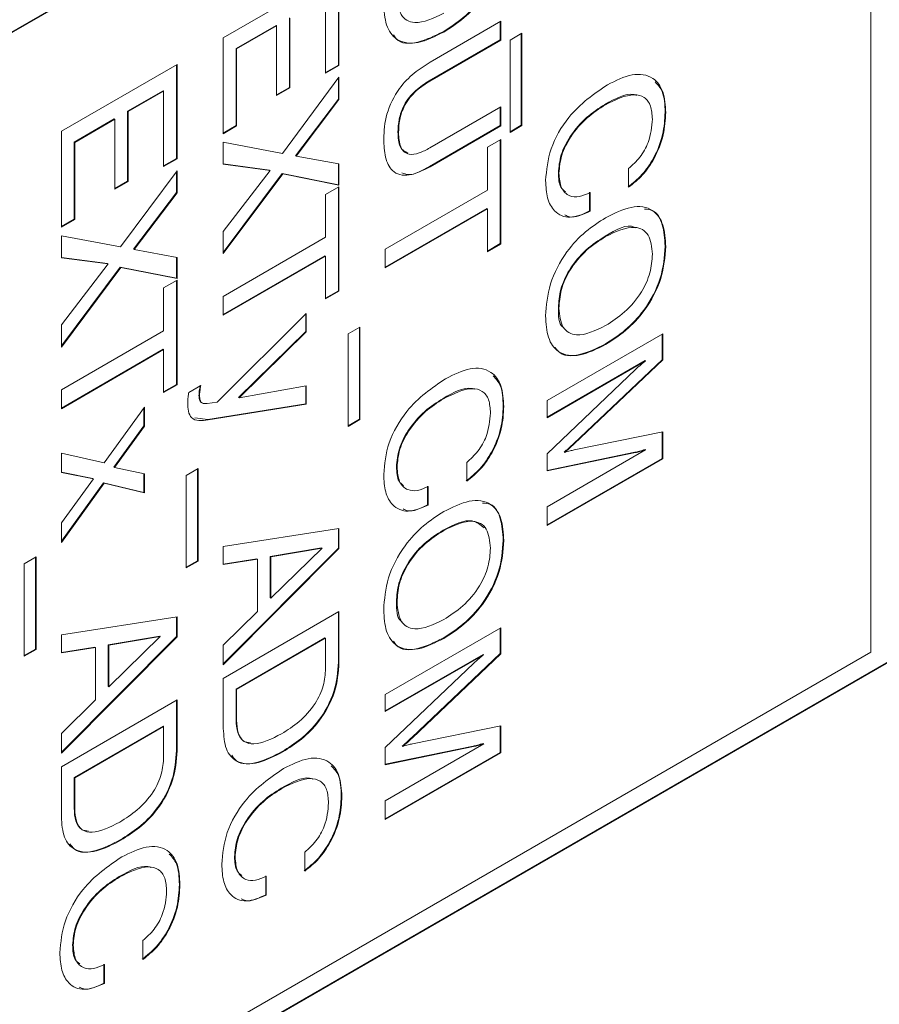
# Model space of a CAD drawing. Header units: millimetres. Extents: x 22 to 278, y 61 to 167.
# Tile 56 of 148: x 210.64 to 215.89, y 84.33 to 90.35. Entities that reach past the tile are written whole.
import ezdxf

# ---------------------------------------------------------------- set-up
doc = ezdxf.new("R2010")
doc.units = ezdxf.units.MM
doc.layers.get('0').update_dxf_attribs({"lineweight": 15})

msp = doc.modelspace()

# ---------------------------------------------------------------- linework, layer by layer
for p, q in [((215.8394, 93.3046), (193.6716, 80.5074)), ((215.843, 93.3025), (193.6752, 80.5053)), ((215.843, 86.4844), (215.843, 93.3025)), ((211.8832, 90.2388), (212.5903, 90.647)), ((212.5867, 90.6449), (212.5867, 90.0719)), ((212.5903, 90.647), (212.5903, 90.0699)), ((212.5087, 90.0228), (212.5087, 90.4847)), ((212.2876, 90.3612), (212.2876, 89.9346)), ((212.2911, 90.3591), (212.2911, 89.9325)), ((213.1475, 90.0893), (213.5802, 90.3391)), ((213.5767, 90.3371), (213.5767, 90.226)), ((213.5802, 90.3391), (213.5802, 90.224)), ((212.206, 90.3141), (211.9612, 90.1728)), ((212.2095, 90.312), (211.9647, 90.1707)), ((212.206, 90.3141), (212.2095, 90.312)), ((212.2095, 89.8854), (212.2095, 90.312)), ((213.2277, 90.2758), (213.2312, 90.2737)), ((213.6364, 90.225), (213.7089, 90.2669)), ((213.7054, 90.2648), (213.7054, 89.7036)), ((213.7089, 90.2669), (213.7089, 89.7016)), ((211.8832, 89.6525), (211.8832, 90.2388)), ((213.5767, 90.226), (213.143, 89.9756)), ((213.5802, 90.224), (213.1465, 89.9736)), ((213.5767, 90.226), (213.5802, 90.224)), ((213.6364, 89.6597), (213.6364, 90.225)), ((211.9612, 90.1728), (211.9612, 89.7017)), ((211.9612, 90.1728), (211.9647, 90.1707)), ((211.9647, 90.1707), (211.9647, 89.6996)), ((210.8932, 89.6673), (211.6003, 90.0755)), ((211.5968, 90.0734), (211.5968, 89.5005)), ((211.6003, 90.0755), (211.6003, 89.4984)), ((212.5867, 90.0719), (212.5087, 90.0269)), ((212.5903, 90.0699), (212.5087, 90.0228)), ((212.5867, 90.0719), (212.5903, 90.0699)), ((212.2451, 89.532), (212.5903, 89.9979)), ((212.5867, 89.9932), (212.5867, 89.8636)), ((212.5903, 89.9979), (212.5903, 89.8615)), ((213.143, 89.9756), (213.1465, 89.9736)), ((211.5152, 89.9153), (211.2976, 89.7897)), ((211.5187, 89.9132), (211.3012, 89.7876)), ((211.5152, 89.9153), (211.5187, 89.9132)), ((211.5187, 89.4513), (211.5187, 89.9132)), ((212.2876, 89.9346), (212.2095, 89.8895)), ((212.2911, 89.9325), (212.2095, 89.8854)), ((212.2876, 89.9346), (212.2911, 89.9325)), ((212.5867, 89.8636), (212.3251, 89.5172)), ((212.5903, 89.8615), (212.3286, 89.5152)), ((212.5867, 89.8636), (212.5903, 89.8615)), ((211.2976, 89.7897), (211.2976, 89.3631)), ((211.2976, 89.7897), (211.3012, 89.7876)), ((211.3012, 89.7876), (211.3012, 89.361)), ((213.1465, 89.5653), (213.5802, 89.8157)), ((213.5767, 89.8136), (213.5767, 89.7026)), ((213.5802, 89.8157), (213.5802, 89.7005)), ((214.2166, 89.8312), (214.2202, 89.8292)), ((214.5848, 89.7835), (214.5883, 89.7815)), ((211.216, 89.7426), (210.9713, 89.6013)), ((211.2196, 89.7405), (210.9748, 89.5992)), ((211.216, 89.7426), (211.2196, 89.7405)), ((211.2196, 89.3139), (211.2196, 89.7405)), ((210.8932, 89.0811), (210.8932, 89.6673)), ((211.9612, 89.7017), (211.8832, 89.6566)), ((211.9647, 89.6996), (211.8832, 89.6525)), ((211.9612, 89.7017), (211.9647, 89.6996)), ((213.5767, 89.7026), (213.1439, 89.4528)), ((213.5802, 89.7005), (213.1475, 89.4507)), ((213.5767, 89.7026), (213.5802, 89.7005)), ((213.7054, 89.7036), (213.6364, 89.6638)), ((213.7089, 89.7016), (213.6364, 89.6597)), ((213.7054, 89.7036), (213.7089, 89.7016)), ((212.9512, 89.6613), (212.9547, 89.6592)), ((213.4986, 89.5697), (213.5802, 89.6168)), ((213.5767, 89.6147), (213.5767, 88.9803)), ((213.5802, 89.6168), (213.5802, 88.9782)), ((210.9713, 89.6013), (210.9713, 89.1302)), ((210.9713, 89.6013), (210.9748, 89.5992)), ((210.9748, 89.5992), (210.9748, 89.1282)), ((211.8832, 89.6002), (212.2451, 89.532)), ((211.8832, 89.4662), (211.8832, 89.6002)), ((213.4986, 89.308), (213.4986, 89.5697)), ((211.5968, 89.5005), (211.5187, 89.4554)), ((211.6003, 89.4984), (211.5187, 89.4513)), ((211.5968, 89.5005), (211.6003, 89.4984)), ((212.3251, 89.5172), (212.3286, 89.5152)), ((212.3286, 89.5152), (212.5903, 89.4681)), ((211.2551, 88.9605), (211.6003, 89.4264)), ((211.5968, 89.4217), (211.5968, 89.2921)), ((211.6003, 89.4264), (211.6003, 89.29)), ((212.1658, 89.4303), (211.8832, 89.4678)), ((212.1693, 89.4283), (211.8832, 89.4662)), ((211.8832, 89.0549), (212.1693, 89.4283)), ((212.1658, 89.4303), (212.1693, 89.4283)), ((212.5867, 89.4688), (212.5867, 89.3405)), ((212.5903, 89.4681), (212.5903, 89.3384)), ((213.1439, 89.4528), (213.1475, 89.4507)), ((214.3617, 89.3246), (214.3617, 89.4398)), ((211.2976, 89.3631), (211.2196, 89.318)), ((211.3012, 89.361), (211.2196, 89.3139)), ((211.2976, 89.3631), (211.3012, 89.361)), ((212.2435, 89.4089), (211.8832, 88.9265)), ((212.2471, 89.4069), (211.8832, 88.9197)), ((212.5867, 89.3405), (212.2435, 89.4089)), ((212.2435, 89.4089), (212.2471, 89.4069)), ((212.5903, 89.3384), (212.2471, 89.4069)), ((213.932, 89.4129), (213.9356, 89.4109)), ((212.5087, 89.2808), (212.5903, 89.3279)), ((212.5867, 89.3405), (212.5903, 89.3384)), ((212.5867, 89.3259), (212.5867, 88.6914)), ((212.5903, 89.3279), (212.5903, 88.6894)), ((212.8731, 88.9469), (213.4986, 89.308)), ((211.5968, 89.2921), (211.3352, 88.9457)), ((211.6003, 89.29), (211.3387, 88.9437)), ((211.5968, 89.2921), (211.6003, 89.29)), ((212.5087, 89.0191), (212.5087, 89.2808)), ((214.1224, 89.2953), (214.1224, 89.1801)), ((214.126, 89.2933), (214.126, 89.1781)), ((213.4951, 89.1949), (212.8731, 88.8358)), ((213.4986, 89.1928), (212.8731, 88.8317)), ((213.4951, 89.1949), (213.4986, 89.1928)), ((213.4986, 88.9311), (213.4986, 89.1928)), ((210.9713, 89.1302), (210.8932, 89.0851)), ((210.9748, 89.1282), (210.8932, 89.0811)), ((210.9713, 89.1302), (210.9748, 89.1282)), ((214.1224, 89.1801), (214.126, 89.1781)), ((210.8932, 89.0287), (211.2551, 88.9605)), ((210.8932, 88.8947), (210.8932, 89.0287)), ((211.8832, 88.9197), (211.8832, 89.0549)), ((211.8832, 88.658), (212.5087, 89.0191)), ((214.2176, 89.0257), (214.2211, 89.0237)), ((211.3352, 88.9457), (211.3387, 88.9437)), ((211.3387, 88.9437), (211.6003, 88.8966)), ((212.8731, 88.8317), (212.8731, 88.9469)), ((213.5767, 88.9803), (213.4986, 88.9352)), ((213.5802, 88.9782), (213.4986, 88.9311)), ((213.5767, 88.9803), (213.5802, 88.9782)), ((214.5848, 88.9647), (214.5883, 88.9626)), ((211.1758, 88.8588), (210.8932, 88.8963)), ((211.1793, 88.8568), (210.8932, 88.8947)), ((211.5968, 88.8973), (211.5968, 88.769)), ((211.6003, 88.8966), (211.6003, 88.7669)), ((212.5051, 88.906), (211.8832, 88.547)), ((212.5087, 88.904), (211.8832, 88.5429)), ((212.5051, 88.906), (212.5087, 88.904)), ((212.5087, 88.6423), (212.5087, 88.904)), ((210.8932, 88.4834), (211.1793, 88.8568)), ((211.2536, 88.8375), (210.8932, 88.355)), ((211.2571, 88.8354), (210.8932, 88.3483)), ((211.1758, 88.8588), (211.1793, 88.8568)), ((211.5968, 88.769), (211.2536, 88.8375)), ((211.2536, 88.8375), (211.2571, 88.8354)), ((211.6003, 88.7669), (211.2571, 88.8354)), ((211.5968, 88.769), (211.6003, 88.7669)), ((211.5187, 88.7094), (211.6003, 88.7565)), ((211.5187, 88.4477), (211.5187, 88.7094)), ((211.5968, 88.7544), (211.5968, 88.1199)), ((211.6003, 88.7565), (211.6003, 88.1179)), ((211.8832, 88.5429), (211.8832, 88.658)), ((212.5867, 88.6914), (212.5087, 88.6464)), ((212.5903, 88.6894), (212.5087, 88.6423)), ((212.5867, 88.6914), (212.5903, 88.6894)), ((213.932, 88.5879), (213.9356, 88.5858)), ((211.8455, 88.0123), (212.3908, 88.5533)), ((212.3873, 88.5498), (212.3873, 88.4433)), ((212.3908, 88.5533), (212.3908, 88.4413)), ((210.8932, 88.3483), (210.8932, 88.4834)), ((212.6465, 88.4287), (212.719, 88.4706)), ((212.7155, 88.4685), (212.7155, 87.9073)), ((212.719, 88.4706), (212.719, 87.9053)), ((210.8932, 88.0865), (211.5187, 88.4477)), ((212.3873, 88.4433), (211.9768, 88.041)), ((212.3908, 88.4413), (211.9803, 88.0389)), ((212.3873, 88.4433), (212.3908, 88.4413)), ((212.6465, 87.8634), (212.6465, 88.4287)), ((213.8631, 88.0214), (214.5702, 88.4296)), ((214.5666, 88.4275), (214.5666, 88.2713)), ((214.5702, 88.4296), (214.5702, 88.2693)), ((214.2176, 88.3662), (214.2211, 88.3642)), ((211.5152, 88.3345), (210.8932, 87.9755)), ((211.5187, 88.3325), (210.8932, 87.9714)), ((211.5152, 88.3345), (211.5187, 88.3325)), ((211.5187, 88.0708), (211.5187, 88.3325)), ((214.4619, 88.2665), (213.8631, 87.9208)), ((214.4655, 88.2645), (213.8631, 87.9167)), ((214.5666, 88.2713), (214.0257, 87.7593)), ((214.5702, 88.2693), (214.0292, 87.7573)), ((214.4619, 88.2665), (214.4655, 88.2645)), ((214.5666, 88.2713), (214.5702, 88.2693)), ((213.8631, 87.6968), (214.4036, 88.2107)), ((211.5968, 88.1199), (211.5187, 88.0749)), ((211.6003, 88.1179), (211.5187, 88.0708)), ((211.5968, 88.1199), (211.6003, 88.1179)), ((211.6727, 88.0713), (211.7465, 88.1139)), ((211.9803, 88.0389), (212.3908, 88.1105)), ((212.3873, 88.1099), (212.3873, 88.0005)), ((212.3908, 88.1105), (212.3908, 87.9985)), ((210.8932, 87.9714), (210.8932, 88.0865)), ((211.7346, 88.0526), (211.7381, 88.0505)), ((211.9768, 88.041), (211.9803, 88.0389)), ((211.1544, 87.6418), (211.4009, 87.9818)), ((211.3973, 87.9769), (211.3973, 87.8664)), ((211.4009, 87.9818), (211.4009, 87.8644)), ((211.7843, 88.0031), (211.8455, 88.0123)), ((212.3873, 88.0005), (211.7878, 87.9057)), ((212.3908, 87.9985), (211.7914, 87.9037)), ((212.3873, 88.0005), (212.3908, 87.9985)), ((213.2267, 88.0349), (213.2302, 88.0329)), ((213.5948, 87.9872), (213.5983, 87.9852)), ((213.8631, 87.9167), (213.8631, 88.0214)), ((211.3973, 87.8664), (211.2149, 87.6145)), ((211.4009, 87.8644), (211.2184, 87.6125)), ((211.3973, 87.8664), (211.4009, 87.8644)), ((211.7878, 87.9057), (211.7096, 87.9161)), ((211.7878, 87.9057), (211.7914, 87.9037)), ((212.7155, 87.9073), (212.6465, 87.8675)), ((212.719, 87.9053), (212.6465, 87.8634)), ((212.7155, 87.9073), (212.719, 87.9053)), ((214.0292, 87.7196), (214.5702, 87.8299)), ((214.5666, 87.8292), (214.5666, 87.6674)), ((214.5702, 87.8299), (214.5702, 87.6654)), ((214.0257, 87.7593), (214.0292, 87.7573)), ((210.8932, 87.6992), (211.1544, 87.6418)), ((210.8932, 87.5816), (210.8932, 87.6992)), ((213.8631, 87.3723), (214.4655, 87.7201)), ((214.4, 87.705), (213.8631, 87.5949)), ((214.4036, 87.703), (213.8631, 87.5922)), ((213.8631, 87.5922), (213.8631, 87.6968)), ((213.9676, 87.7065), (213.9711, 87.7044)), ((214.4, 87.705), (214.4036, 87.703)), ((214.4619, 87.7221), (214.4655, 87.7201)), ((212.9421, 87.6166), (212.9456, 87.6146)), ((213.3717, 87.5283), (213.3717, 87.6435)), ((214.5666, 87.6674), (213.8631, 87.2612)), ((214.5702, 87.6654), (213.8631, 87.2572)), ((214.5666, 87.6674), (214.5702, 87.6654)), ((211.0859, 87.5451), (210.8932, 87.583)), ((211.0894, 87.5431), (210.8932, 87.5816)), ((211.2149, 87.6145), (211.2184, 87.6125)), ((211.2184, 87.6125), (211.4009, 87.5742)), ((211.3973, 87.5749), (211.3973, 87.4604)), ((211.4009, 87.5742), (211.4009, 87.4584)), ((211.6565, 87.5641), (211.729, 87.606)), ((211.6565, 86.9988), (211.6565, 87.5641)), ((211.7255, 87.6039), (211.7255, 87.0427)), ((211.729, 87.606), (211.729, 87.0407)), ((210.8932, 87.2746), (211.0894, 87.5431)), ((211.1519, 87.5193), (210.8932, 87.1618)), ((211.1554, 87.5172), (210.8932, 87.1549)), ((211.0859, 87.5451), (211.0894, 87.5431)), ((211.3973, 87.4604), (211.1519, 87.5193)), ((211.1519, 87.5193), (211.1554, 87.5172)), ((211.4009, 87.4584), (211.1554, 87.5172)), ((213.1325, 87.499), (213.1325, 87.3839)), ((213.136, 87.497), (213.136, 87.3818)), ((211.3973, 87.4604), (211.4009, 87.4584)), ((213.1325, 87.3839), (213.136, 87.3818)), ((193.5691, 73.5076), (217.5365, 87.3437)), ((193.5691, 73.5035), (217.54, 87.3416)), ((213.8631, 87.2572), (213.8631, 87.3723)), ((210.8932, 87.1549), (210.8932, 87.2746)), ((211.8832, 87.1296), (212.5903, 87.2398)), ((212.5867, 87.2393), (212.5867, 87.12)), ((212.5903, 87.2398), (212.5903, 87.118)), ((213.2277, 87.2294), (213.2312, 87.2274)), ((213.5948, 87.1684), (213.5983, 87.1663)), ((211.8832, 87.0189), (211.8832, 87.1296)), ((212.5867, 87.12), (211.8832, 86.4129)), ((212.5903, 87.118), (211.8832, 86.4073)), ((212.4846, 87.1222), (212.1697, 87.0677)), ((212.1733, 86.8128), (212.4881, 87.1202)), ((212.4881, 87.1202), (212.1733, 87.0657)), ((212.4846, 87.1222), (212.4881, 87.1202)), ((212.5867, 87.12), (212.5903, 87.118)), ((210.6666, 87.024), (210.7391, 87.0659)), ((210.6666, 86.4587), (210.6666, 87.024)), ((210.7356, 87.0638), (210.7356, 86.5026)), ((210.7391, 87.0659), (210.7391, 86.5006)), ((211.7255, 87.0427), (211.6565, 87.0029)), ((211.729, 87.0407), (211.6565, 86.9988)), ((211.7255, 87.0427), (211.729, 87.0407)), ((212.0881, 87.0548), (211.8832, 87.0215)), ((212.0917, 87.0527), (211.8832, 87.0189)), ((212.0881, 87.0548), (212.0917, 87.0527)), ((212.0917, 86.7331), (212.0917, 87.0527)), ((212.1697, 87.0677), (212.1697, 86.8148)), ((212.1697, 87.0677), (212.1733, 87.0657)), ((212.1733, 87.0657), (212.1733, 86.8128)), ((212.1697, 86.8148), (212.1733, 86.8128)), ((212.9421, 86.7916), (212.9456, 86.7895)), ((211.8832, 86.5269), (212.0917, 86.7331)), ((211.8832, 86.3236), (212.5903, 86.7318)), ((212.5867, 86.7297), (212.5867, 86.4227)), ((212.5903, 86.7318), (212.5903, 86.4207)), ((210.8932, 86.5896), (211.6003, 86.6997)), ((211.5968, 86.6992), (211.5968, 86.5799)), ((211.6003, 86.6997), (211.6003, 86.5779)), ((212.8731, 86.2251), (213.5802, 86.6333)), ((213.5767, 86.6312), (213.5767, 86.475)), ((213.5802, 86.6333), (213.5802, 86.473)), ((210.8932, 86.4788), (210.8932, 86.5896)), ((211.5968, 86.5799), (210.8932, 85.8728)), ((211.6003, 86.5779), (210.8932, 85.8672)), ((211.4947, 86.5821), (211.1798, 86.5276)), ((211.4982, 86.5801), (211.1833, 86.5256)), ((211.1833, 86.2727), (211.4982, 86.5801)), ((211.4947, 86.5821), (211.4982, 86.5801)), ((211.5968, 86.5799), (211.6003, 86.5779)), ((212.5051, 86.5716), (211.9612, 86.2576)), ((212.5087, 86.5695), (211.9647, 86.2555)), ((212.5051, 86.5716), (212.5087, 86.5695)), ((212.5087, 86.3829), (212.5087, 86.5695)), ((213.2277, 86.5699), (213.2312, 86.5679)), ((193.6752, 73.6872), (215.843, 86.4844)), ((210.7356, 86.5026), (210.6666, 86.4628)), ((210.7391, 86.5006), (210.6666, 86.4587)), ((210.7356, 86.5026), (210.7391, 86.5006)), ((211.0982, 86.5147), (210.8932, 86.4814)), ((211.1017, 86.5127), (210.8932, 86.4788)), ((211.0982, 86.5147), (211.1017, 86.5127)), ((211.1017, 86.193), (211.1017, 86.5127)), ((211.1798, 86.5276), (211.1798, 86.2747)), ((211.1798, 86.5276), (211.1833, 86.5256)), ((211.1833, 86.5256), (211.1833, 86.2727)), ((211.8832, 86.4073), (211.8832, 86.5269)), ((213.5767, 86.475), (213.0357, 85.963)), ((213.5802, 86.473), (213.0393, 85.961)), ((213.5767, 86.475), (213.5802, 86.473)), ((212.5867, 86.4227), (212.5903, 86.4207)), ((213.472, 86.4702), (212.8731, 86.1245)), ((213.4755, 86.4682), (212.8731, 86.1204)), ((212.8731, 85.9005), (213.4136, 86.4144)), ((213.472, 86.4702), (213.4755, 86.4682)), ((211.8832, 86.0169), (211.8832, 86.3236)), ((211.1798, 86.2747), (211.1833, 86.2727)), ((211.9612, 86.2576), (211.9612, 86.0709)), ((211.9612, 86.2576), (211.9647, 86.2555)), ((211.9647, 86.2555), (211.9647, 86.0689)), ((210.8932, 85.9868), (211.1017, 86.193)), ((210.8932, 85.7835), (211.6003, 86.1917)), ((211.5968, 86.1896), (211.5968, 85.8826)), ((211.6003, 86.1917), (211.6003, 85.8806)), ((212.8731, 86.1204), (212.8731, 86.2251)), ((211.9612, 86.0709), (211.9647, 86.0689)), ((211.5152, 86.0315), (210.9713, 85.7175)), ((211.5187, 86.0294), (210.9748, 85.7154)), ((211.5152, 86.0315), (211.5187, 86.0294)), ((211.5187, 85.8428), (211.5187, 86.0294)), ((213.0393, 85.9233), (213.5802, 86.0336)), ((213.5767, 86.0329), (213.5767, 85.8711)), ((213.5802, 86.0336), (213.5802, 85.8691)), ((210.8932, 85.8672), (210.8932, 85.9868)), ((213.0357, 85.963), (213.0393, 85.961)), ((211.5968, 85.8826), (211.6003, 85.8806)), ((212.2435, 85.8762), (212.2471, 85.8741)), ((212.8731, 85.576), (213.4755, 85.9238)), ((213.4101, 85.9088), (212.8731, 85.7986)), ((213.4136, 85.9067), (212.8731, 85.7959)), ((212.8731, 85.7959), (212.8731, 85.9005)), ((213.5767, 85.8711), (212.8731, 85.465)), ((212.9776, 85.9102), (212.9812, 85.9081)), ((213.4101, 85.9088), (213.4136, 85.9067)), ((213.472, 85.9258), (213.4755, 85.9238)), ((213.5767, 85.8711), (213.5802, 85.8691)), ((213.5802, 85.8691), (212.8731, 85.4609)), ((210.8932, 85.4768), (210.8932, 85.7835)), ((210.9713, 85.7175), (210.9713, 85.5308)), ((210.9713, 85.7175), (210.9748, 85.7154)), ((210.9748, 85.7154), (210.9748, 85.5288)), ((212.2367, 85.6524), (212.2403, 85.6504)), ((212.6049, 85.6047), (212.6084, 85.6026)), ((212.8731, 85.4609), (212.8731, 85.576)), ((210.9713, 85.5308), (210.9748, 85.5288)), ((211.2536, 85.3361), (211.2571, 85.334)), ((211.9521, 85.2341), (211.9557, 85.2321)), ((212.3818, 85.1458), (212.3818, 85.261)), ((211.2468, 85.1123), (211.2503, 85.1103)), ((212.1425, 85.1165), (212.1425, 85.0013)), ((212.1461, 85.1144), (212.1461, 84.9993)), ((211.6149, 85.0646), (211.6184, 85.0626)), ((212.1425, 85.0013), (212.1461, 84.9993)), ((210.9622, 84.694), (210.9657, 84.692)), ((211.3918, 84.6057), (211.3918, 84.7209)), ((211.1526, 84.5764), (211.1526, 84.4612)), ((211.1561, 84.5744), (211.1561, 84.4592)), ((211.1526, 84.4612), (211.1561, 84.4592))]:
    msp.add_line(p, q)
for points, knots in [([(213.5948, 90.8742), (213.5902, 90.8102), (213.5809, 90.6825), (213.4786, 90.4885), (213.3518, 90.3547), (213.2691, 90.3021), (213.2277, 90.2758)], [0, 0, 0, 0, 0.279949, 0.558467, 0.77891, 1, 1, 1, 1]), ([(213.5983, 90.8722), (213.5937, 90.8082), (213.5845, 90.6805), (213.4821, 90.4864), (213.3553, 90.3527), (213.2726, 90.3001), (213.2312, 90.2737)], [0, 0, 0, 0, 0.279949, 0.558467, 0.77891, 1, 1, 1, 1]), ([(213.2312, 90.2737), (213.1784, 90.2471), (213.0731, 90.194), (212.9429, 90.2113), (212.8726, 90.3097), (212.8669, 90.402), (212.864, 90.4483)], [0, 0, 0, 0, 0.280679, 0.559635, 0.779405, 1, 1, 1, 1]), ([(212.9456, 90.4954), (212.9499, 90.4523), (212.9586, 90.3663), (213.0675, 90.31), (213.1691, 90.3589), (213.2312, 90.3889)], [0, 0, 0, 0, 0.280273, 0.559939, 1, 1, 1, 1]), ([(213.2277, 90.2758), (213.1758, 90.2503), (213.0724, 90.1995), (212.9585, 90.2003), (212.9286, 90.2479), (212.9233, 90.2564)], [0, 0, 0, 0, 0.45283, 0.90288, 1, 1, 1, 1]), ([(212.864, 89.62), (212.8666, 89.6698), (212.8717, 89.769), (212.9477, 89.9252), (213.0498, 90.0277), (213.1149, 90.0688), (213.1475, 90.0893)], [0, 0, 0, 0, 0.280565, 0.558332, 0.778736, 1, 1, 1, 1]), ([(213.143, 89.9756), (213.1149, 89.958), (213.0592, 89.923), (212.9864, 89.8358), (212.9546, 89.7393), (212.9523, 89.6873), (212.9512, 89.6613)], [0, 0, 0, 0, 0.281156, 0.559289, 0.779022, 1, 1, 1, 1]), ([(213.1465, 89.9736), (213.1185, 89.956), (213.0628, 89.921), (212.9899, 89.8337), (212.9581, 89.7372), (212.9558, 89.6853), (212.9547, 89.6592)], [0, 0, 0, 0, 0.281156, 0.559289, 0.779022, 1, 1, 1, 1]), ([(214.232, 89.9512), (214.2831, 89.9766), (214.3851, 90.0274), (214.5096, 90.0078), (214.5795, 89.9153), (214.5854, 89.8261), (214.5883, 89.7815)], [0, 0, 0, 0, 0.280548, 0.559656, 0.779524, 1, 1, 1, 1]), ([(214.5232, 89.9685), (214.5398, 89.9509), (214.5798, 89.9085), (214.5829, 89.8296), (214.5848, 89.7835)], [0, 0, 0, 0, 0.415816, 1, 1, 1, 1]), ([(213.854, 89.3659), (213.8596, 89.4299), (213.8707, 89.5577), (214.013, 89.8026), (214.1489, 89.8948), (214.232, 89.9512)], [0, 0, 0, 0, 0.28051, 0.560191, 1, 1, 1, 1]), ([(214.4112, 89.8869), (214.4046, 89.889), (214.3509, 89.906), (214.2794, 89.8662), (214.2166, 89.8312)], [0, 0, 0, 0, 0.1214, 1, 1, 1, 1]), ([(214.5067, 89.7416), (214.5048, 89.77), (214.5011, 89.8267), (214.4596, 89.88), (214.3678, 89.9027), (214.281, 89.8595), (214.2202, 89.8292)], [0, 0, 0, 0, 0.187156, 0.373835, 0.560842, 1, 1, 1, 1]), ([(214.2166, 89.8312), (214.1788, 89.807), (214.1033, 89.7585), (214.0069, 89.6482), (213.9414, 89.5217), (213.9352, 89.4492), (213.932, 89.4129)], [0, 0, 0, 0, 0.280956, 0.560702, 0.780276, 1, 1, 1, 1]), ([(214.2202, 89.8292), (214.1823, 89.8049), (214.1069, 89.7565), (214.0104, 89.6462), (213.945, 89.5197), (213.9387, 89.4472), (213.9356, 89.4109)], [0, 0, 0, 0, 0.280956, 0.560702, 0.780276, 1, 1, 1, 1]), ([(214.5848, 89.7835), (214.5822, 89.7387), (214.5772, 89.6493), (214.5237, 89.5107), (214.4452, 89.3964), (214.3872, 89.3499), (214.3581, 89.3267)], [0, 0, 0, 0, 0.2804356, 0.5598523, 0.7797494, 1, 1, 1, 1]), ([(214.5883, 89.7815), (214.5858, 89.7367), (214.5807, 89.6472), (214.5273, 89.5087), (214.4488, 89.3944), (214.3907, 89.3479), (214.3617, 89.3246)], [0, 0, 0, 0, 0.2804356, 0.5598523, 0.7797494, 1, 1, 1, 1]), ([(214.3617, 89.4398), (214.3853, 89.4611), (214.4326, 89.5035), (214.4962, 89.6172), (214.5027, 89.6944), (214.5067, 89.7416)], [0, 0, 0, 0, 0.280963, 0.561077, 1, 1, 1, 1]), ([(213.1475, 89.4507), (213.104, 89.4286), (213.0175, 89.3846), (212.9137, 89.4104), (212.8691, 89.5054), (212.8657, 89.5817), (212.864, 89.62)], [0, 0, 0, 0, 0.28063, 0.558736, 0.77891, 1, 1, 1, 1]), ([(212.9512, 89.6613), (212.9523, 89.6285), (212.9545, 89.5657), (212.9938, 89.5433), (213.0125, 89.5326)], [0, 0, 0, 0, 0.52185, 1, 1, 1, 1]), ([(212.9547, 89.6592), (212.9564, 89.6276), (212.9597, 89.5646), (213.0115, 89.519), (213.0806, 89.5307), (213.1245, 89.5538), (213.1465, 89.5653)], [0, 0, 0, 0, 0.280597, 0.558183, 0.778693, 1, 1, 1, 1]), ([(213.1439, 89.4528), (213.0987, 89.4267), (213.035, 89.3898), (212.9877, 89.4083), (212.9739, 89.4136)], [0, 0, 0, 0, 0.709021, 1, 1, 1, 1]), ([(214.126, 89.1781), (214.0838, 89.1608), (213.9996, 89.1261), (213.9077, 89.1675), (213.8601, 89.2545), (213.856, 89.3287), (213.854, 89.3659)], [0, 0, 0, 0, 0.279832, 0.558925, 0.779229, 1, 1, 1, 1]), ([(213.932, 89.4129), (213.9335, 89.3796), (213.9357, 89.3277), (213.9653, 89.3054), (213.9759, 89.2974)], [0, 0, 0, 0, 0.641369, 1, 1, 1, 1]), ([(213.9356, 89.4109), (213.9382, 89.3792), (213.9433, 89.3158), (213.9939, 89.2689), (214.0587, 89.2631), (214.1035, 89.2832), (214.126, 89.2933)], [0, 0, 0, 0, 0.279977, 0.559263, 0.779384, 1, 1, 1, 1]), ([(214.2211, 89.1388), (214.274, 89.1655), (214.3795, 89.2186), (214.5099, 89.2007), (214.5798, 89.1016), (214.5855, 89.009), (214.5883, 88.9626)], [0, 0, 0, 0, 0.280656, 0.559563, 0.779404, 1, 1, 1, 1]), ([(214.4578, 89.191), (214.4744, 89.1901), (214.5276, 89.1872), (214.575, 89.1007), (214.5815, 89.0101), (214.5848, 88.9647)], [0, 0, 0, 0, 0.185687, 0.592146, 1, 1, 1, 1]), ([(213.854, 88.5387), (213.8586, 88.6028), (213.8679, 88.7307), (213.97, 88.9252), (214.0969, 89.0595), (214.1797, 89.1124), (214.2211, 89.1388)], [0, 0, 0, 0, 0.279975, 0.558537, 0.77894, 1, 1, 1, 1]), ([(214.1224, 89.1801), (214.0784, 89.1586), (214.0212, 89.1305), (213.9812, 89.1511), (213.9721, 89.1559)], [0, 0, 0, 0, 0.770313, 1, 1, 1, 1]), ([(214.4054, 89.0762), (214.4023, 89.0782), (214.3568, 89.1071), (214.2847, 89.0649), (214.2176, 89.0257)], [0, 0, 0, 0, 0.070145, 1, 1, 1, 1]), ([(214.5067, 88.9155), (214.5025, 88.9588), (214.494, 89.0451), (214.3855, 89.1028), (214.2835, 89.0537), (214.2211, 89.0237)], [0, 0, 0, 0, 0.280387, 0.559941, 1, 1, 1, 1]), ([(214.2176, 89.0257), (214.1784, 89.0006), (214.1001, 88.9504), (213.9997, 88.8329), (213.9394, 88.6993), (213.9345, 88.6251), (213.932, 88.5879)], [0, 0, 0, 0, 0.280915, 0.560221, 0.779754, 1, 1, 1, 1]), ([(214.2211, 89.0237), (214.1819, 88.9985), (214.1036, 88.9484), (214.0032, 88.8309), (213.943, 88.6973), (213.938, 88.623), (213.9356, 88.5858)], [0, 0, 0, 0, 0.280915, 0.560221, 0.779754, 1, 1, 1, 1]), ([(214.5848, 88.9647), (214.5801, 88.9007), (214.5709, 88.773), (214.4685, 88.5789), (214.3417, 88.4452), (214.259, 88.3926), (214.2176, 88.3662)], [0, 0, 0, 0, 0.279949, 0.558467, 0.77891, 1, 1, 1, 1]), ([(214.5883, 88.9626), (214.5837, 88.8986), (214.5744, 88.771), (214.4721, 88.5769), (214.3453, 88.4432), (214.2626, 88.3905), (214.2211, 88.3642)], [0, 0, 0, 0, 0.279949, 0.558467, 0.77891, 1, 1, 1, 1]), ([(214.2211, 88.4793), (214.2603, 88.5044), (214.3384, 88.5543), (214.4389, 88.671), (214.4992, 88.8043), (214.5042, 88.8784), (214.5067, 88.9155)], [0, 0, 0, 0, 0.28094, 0.560286, 0.779784, 1, 1, 1, 1]), ([(213.932, 88.5879), (213.9323, 88.5391), (213.9325, 88.4854), (213.9635, 88.4691), (213.9663, 88.4676)], [0, 0, 0, 0, 0.908722, 1, 1, 1, 1]), ([(213.9356, 88.5858), (213.9399, 88.5428), (213.9485, 88.4568), (214.0574, 88.4005), (214.159, 88.4494), (214.2211, 88.4793)], [0, 0, 0, 0, 0.280273, 0.559939, 1, 1, 1, 1]), ([(214.2211, 88.3642), (214.1683, 88.3375), (214.0631, 88.2844), (213.9328, 88.3017), (213.8626, 88.4002), (213.8568, 88.4925), (213.854, 88.5387)], [0, 0, 0, 0, 0.2806789, 0.5596353, 0.7794046, 1, 1, 1, 1]), ([(214.2176, 88.3662), (214.1657, 88.3408), (214.0623, 88.29), (213.9485, 88.2908), (213.9186, 88.3384), (213.9133, 88.3468)], [0, 0, 0, 0, 0.45283, 0.90288, 1, 1, 1, 1]), ([(213.2421, 88.1549), (213.2932, 88.1804), (213.3951, 88.2311), (213.5196, 88.2115), (213.5895, 88.1191), (213.5954, 88.0298), (213.5983, 87.9852)], [0, 0, 0, 0, 0.280548, 0.559656, 0.779524, 1, 1, 1, 1]), ([(214.4036, 88.2107), (214.415, 88.2214), (214.4354, 88.2404), (214.4563, 88.2571), (214.4655, 88.2645)], [0, 0, 0, 0, 0.559949, 1, 1, 1, 1]), ([(213.5332, 88.1722), (213.5499, 88.1546), (213.5898, 88.1122), (213.593, 88.0333), (213.5948, 87.9872)], [0, 0, 0, 0, 0.415816, 1, 1, 1, 1]), ([(211.7429, 88.116), (211.7403, 88.1037), (211.7356, 88.0818), (211.7349, 88.0615), (211.7346, 88.0526)], [0, 0, 0, 0, 0.55992, 1, 1, 1, 1]), ([(211.7465, 88.1139), (211.7438, 88.1017), (211.7391, 88.0798), (211.7384, 88.0595), (211.7381, 88.0505)], [0, 0, 0, 0, 0.55992, 1, 1, 1, 1]), ([(212.864, 87.5696), (212.8696, 87.6336), (212.8808, 87.7614), (213.023, 88.0063), (213.159, 88.0985), (213.2421, 88.1549)], [0, 0, 0, 0, 0.28051, 0.560191, 1, 1, 1, 1]), ([(213.4212, 88.0906), (213.4147, 88.0927), (213.3609, 88.1097), (213.2895, 88.0699), (213.2267, 88.0349)], [0, 0, 0, 0, 0.1214, 1, 1, 1, 1]), ([(211.6656, 88.0077), (211.666, 88.0192), (211.6668, 88.0398), (211.6709, 88.0617), (211.6727, 88.0713)], [0, 0, 0, 0, 0.559816, 1, 1, 1, 1]), ([(211.7346, 88.0526), (211.7351, 88.0438), (211.7361, 88.0262), (211.7441, 88.0088), (211.7538, 88.0084), (211.7565, 88.0084)], [0, 0, 0, 0, 0.423032, 0.844182, 1, 1, 1, 1]), ([(211.7381, 88.0505), (211.7385, 88.0415), (211.7393, 88.0236), (211.7533, 88.0011), (211.7726, 88.0023), (211.7843, 88.0031)], [0, 0, 0, 0, 0.2812835, 0.5613162, 1, 1, 1, 1]), ([(213.5168, 87.9453), (213.5149, 87.9737), (213.5112, 88.0304), (213.4696, 88.0837), (213.3779, 88.1064), (213.2911, 88.0632), (213.2302, 88.0329)], [0, 0, 0, 0, 0.187156, 0.373835, 0.560842, 1, 1, 1, 1]), ([(211.7914, 87.9037), (211.7519, 87.8986), (211.6968, 87.8916), (211.6673, 87.9539), (211.6662, 87.9897), (211.6656, 88.0077)], [0, 0, 0, 0, 0.558543, 0.778654, 1, 1, 1, 1]), ([(213.2267, 88.0349), (213.1888, 88.0107), (213.1134, 87.9622), (213.0169, 87.8519), (212.9515, 87.7254), (212.9452, 87.6529), (212.9421, 87.6166)], [0, 0, 0, 0, 0.2809561, 0.5607017, 0.7802764, 1, 1, 1, 1]), ([(213.2302, 88.0329), (213.1924, 88.0086), (213.1169, 87.9602), (213.0205, 87.8499), (212.955, 87.7234), (212.9488, 87.6509), (212.9456, 87.6146)], [0, 0, 0, 0, 0.2809561, 0.5607017, 0.7802764, 1, 1, 1, 1]), ([(213.5948, 87.9872), (213.5923, 87.9424), (213.5872, 87.853), (213.5338, 87.7144), (213.4553, 87.6001), (213.3972, 87.5536), (213.3682, 87.5304)], [0, 0, 0, 0, 0.280436, 0.559852, 0.779749, 1, 1, 1, 1]), ([(213.5983, 87.9852), (213.5958, 87.9404), (213.5907, 87.8509), (213.5373, 87.7124), (213.4588, 87.5981), (213.4008, 87.5516), (213.3717, 87.5283)], [0, 0, 0, 0, 0.280436, 0.559852, 0.779749, 1, 1, 1, 1]), ([(213.3717, 87.6435), (213.3954, 87.6648), (213.4427, 87.7072), (213.5063, 87.8209), (213.5128, 87.8981), (213.5168, 87.9453)], [0, 0, 0, 0, 0.280963, 0.561077, 1, 1, 1, 1]), ([(214.0257, 87.7593), (214.015, 87.749), (213.9958, 87.7305), (213.9762, 87.7138), (213.9676, 87.7065)], [0, 0, 0, 0, 0.56006, 1, 1, 1, 1]), ([(214.0292, 87.7573), (214.0185, 87.7469), (213.9994, 87.7285), (213.9798, 87.7118), (213.9711, 87.7044)], [0, 0, 0, 0, 0.56006, 1, 1, 1, 1]), ([(213.9711, 87.7044), (213.9821, 87.708), (214.0017, 87.7142), (214.0208, 87.718), (214.0292, 87.7196)], [0, 0, 0, 0, 0.560006, 1, 1, 1, 1]), ([(214.4619, 87.7221), (214.4503, 87.7185), (214.4295, 87.712), (214.4091, 87.7072), (214.4, 87.705)], [0, 0, 0, 0, 0.559973, 1, 1, 1, 1]), ([(214.4655, 87.7201), (214.4538, 87.7165), (214.433, 87.71), (214.4126, 87.7051), (214.4036, 87.703)], [0, 0, 0, 0, 0.559973, 1, 1, 1, 1]), ([(212.9421, 87.6166), (212.9435, 87.5833), (212.9458, 87.5314), (212.9754, 87.5091), (212.986, 87.5011)], [0, 0, 0, 0, 0.641369, 1, 1, 1, 1]), ([(213.136, 87.3818), (213.0938, 87.3645), (213.0096, 87.3298), (212.9178, 87.3712), (212.8702, 87.4582), (212.8661, 87.5324), (212.864, 87.5696)], [0, 0, 0, 0, 0.279832, 0.558925, 0.779229, 1, 1, 1, 1]), ([(212.9456, 87.6146), (212.9482, 87.5829), (212.9534, 87.5195), (213.004, 87.4726), (213.0687, 87.4668), (213.1136, 87.4869), (213.136, 87.497)], [0, 0, 0, 0, 0.279977, 0.559263, 0.779384, 1, 1, 1, 1]), ([(213.1325, 87.3839), (213.0884, 87.3623), (213.0313, 87.3342), (212.9913, 87.3548), (212.9821, 87.3596)], [0, 0, 0, 0, 0.770313, 1, 1, 1, 1]), ([(213.2312, 87.3425), (213.2841, 87.3692), (213.3896, 87.4223), (213.5199, 87.4044), (213.5899, 87.3053), (213.5955, 87.2127), (213.5983, 87.1663)], [0, 0, 0, 0, 0.2806564, 0.559563, 0.7794045, 1, 1, 1, 1]), ([(213.4678, 87.3947), (213.4845, 87.3938), (213.5376, 87.3909), (213.5851, 87.3044), (213.5916, 87.2138), (213.5948, 87.1684)], [0, 0, 0, 0, 0.185687, 0.592146, 1, 1, 1, 1]), ([(212.864, 86.7424), (212.8687, 86.8065), (212.878, 86.9344), (212.98, 87.1289), (213.1069, 87.2632), (213.1897, 87.3161), (213.2312, 87.3425)], [0, 0, 0, 0, 0.279975, 0.558537, 0.77894, 1, 1, 1, 1]), ([(213.4781, 87.2429), (213.4557, 87.2616), (213.3935, 87.3135), (213.2923, 87.2622), (213.2277, 87.2294)], [0, 0, 0, 0, 0.360267, 1, 1, 1, 1]), ([(213.5168, 87.1192), (213.5125, 87.1625), (213.504, 87.2488), (213.3955, 87.3065), (213.2936, 87.2574), (213.2312, 87.2274)], [0, 0, 0, 0, 0.280387, 0.559941, 1, 1, 1, 1]), ([(213.2277, 87.2294), (213.1884, 87.2043), (213.1101, 87.1541), (213.0097, 87.0366), (212.9495, 86.903), (212.9446, 86.8288), (212.9421, 86.7916)], [0, 0, 0, 0, 0.280915, 0.560221, 0.779754, 1, 1, 1, 1]), ([(213.2312, 87.2274), (213.1919, 87.2022), (213.1137, 87.1521), (213.0132, 87.0346), (212.953, 86.901), (212.9481, 86.8267), (212.9456, 86.7895)], [0, 0, 0, 0, 0.280915, 0.560221, 0.779754, 1, 1, 1, 1]), ([(213.5948, 87.1684), (213.5902, 87.1044), (213.5809, 86.9767), (213.4786, 86.7826), (213.3518, 86.6489), (213.2691, 86.5963), (213.2277, 86.5699)], [0, 0, 0, 0, 0.279949, 0.558467, 0.77891, 1, 1, 1, 1]), ([(213.5983, 87.1663), (213.5937, 87.1023), (213.5845, 86.9747), (213.4821, 86.7806), (213.3553, 86.6469), (213.2726, 86.5942), (213.2312, 86.5679)], [0, 0, 0, 0, 0.279949, 0.558467, 0.77891, 1, 1, 1, 1]), ([(213.2312, 86.683), (213.2703, 86.7081), (213.3484, 86.758), (213.4489, 86.8747), (213.5093, 87.008), (213.5143, 87.0821), (213.5168, 87.1192)], [0, 0, 0, 0, 0.28094, 0.560286, 0.779784, 1, 1, 1, 1]), ([(212.9421, 86.7916), (212.9423, 86.7428), (212.9425, 86.6891), (212.9736, 86.6728), (212.9764, 86.6713)], [0, 0, 0, 0, 0.9087224, 1, 1, 1, 1]), ([(212.9456, 86.7895), (212.9499, 86.7465), (212.9586, 86.6605), (213.0675, 86.6042), (213.1691, 86.6531), (213.2312, 86.683)], [0, 0, 0, 0, 0.280273, 0.559939, 1, 1, 1, 1]), ([(213.2312, 86.5679), (213.1784, 86.5412), (213.0731, 86.4881), (212.9429, 86.5054), (212.8726, 86.6039), (212.8669, 86.6962), (212.864, 86.7424)], [0, 0, 0, 0, 0.280679, 0.559635, 0.779405, 1, 1, 1, 1]), ([(213.2277, 86.5699), (213.1758, 86.5445), (213.0724, 86.4937), (212.9585, 86.4945), (212.9286, 86.5421), (212.9233, 86.5505)], [0, 0, 0, 0, 0.45283, 0.90288, 1, 1, 1, 1]), ([(212.5867, 86.4227), (212.5828, 86.3636), (212.5748, 86.2458), (212.4771, 86.0664), (212.3581, 85.9483), (212.2817, 85.9002), (212.2435, 85.8762)], [0, 0, 0, 0, 0.280047, 0.558115, 0.77872, 1, 1, 1, 1]), ([(212.5903, 86.4207), (212.5863, 86.3616), (212.5784, 86.2438), (212.4807, 86.0643), (212.3616, 85.9463), (212.2853, 85.8982), (212.2471, 85.8741)], [0, 0, 0, 0, 0.280047, 0.558115, 0.77872, 1, 1, 1, 1]), ([(213.4136, 86.4144), (213.425, 86.4251), (213.4454, 86.4441), (213.4663, 86.4608), (213.4755, 86.4682)], [0, 0, 0, 0, 0.559949, 1, 1, 1, 1]), ([(212.2398, 85.9851), (212.276, 86.0079), (212.3482, 86.0533), (212.4436, 86.1563), (212.5019, 86.2799), (212.5064, 86.3485), (212.5087, 86.3829)], [0, 0, 0, 0, 0.281177, 0.56059, 0.779794, 1, 1, 1, 1]), ([(211.9612, 86.0709), (211.9629, 86.0437), (211.9664, 85.9893), (211.9991, 85.9367), (212.0349, 85.9318), (212.0498, 85.9298)], [0, 0, 0, 0, 0.369812, 0.738262, 1, 1, 1, 1]), ([(211.9647, 86.0689), (211.9664, 86.0414), (211.9696, 85.9865), (212.0073, 85.9319), (212.0972, 85.9119), (212.181, 85.9549), (212.2398, 85.9851)], [0, 0, 0, 0, 0.187232, 0.373773, 0.560603, 1, 1, 1, 1]), ([(212.2471, 85.8741), (212.1967, 85.8482), (212.0962, 85.7964), (211.9675, 85.7997), (211.8922, 85.8846), (211.8862, 85.9727), (211.8832, 86.0169)], [0, 0, 0, 0, 0.280936, 0.560148, 0.779663, 1, 1, 1, 1]), ([(213.0357, 85.963), (213.025, 85.9527), (213.0059, 85.9342), (212.9863, 85.9175), (212.9776, 85.9102)], [0, 0, 0, 0, 0.56006, 1, 1, 1, 1]), ([(213.0393, 85.961), (213.0286, 85.9506), (213.0094, 85.9322), (212.9898, 85.9155), (212.9812, 85.9081)], [0, 0, 0, 0, 0.56006, 1, 1, 1, 1]), ([(211.5968, 85.8826), (211.5928, 85.8235), (211.5849, 85.7057), (211.4872, 85.5263), (211.3681, 85.4082), (211.2918, 85.3602), (211.2536, 85.3361)], [0, 0, 0, 0, 0.280047, 0.558115, 0.77872, 1, 1, 1, 1]), ([(211.6003, 85.8806), (211.5963, 85.8215), (211.5884, 85.7037), (211.4907, 85.5243), (211.3717, 85.4062), (211.2953, 85.3581), (211.2571, 85.334)], [0, 0, 0, 0, 0.280047, 0.558115, 0.77872, 1, 1, 1, 1]), ([(212.2435, 85.8762), (212.1938, 85.8511), (212.0948, 85.8012), (211.9779, 85.7932), (211.9437, 85.841), (211.9348, 85.8534)], [0, 0, 0, 0, 0.42735, 0.852078, 1, 1, 1, 1]), ([(212.9812, 85.9081), (212.9922, 85.9117), (213.0118, 85.9179), (213.0309, 85.9217), (213.0393, 85.9233)], [0, 0, 0, 0, 0.560006, 1, 1, 1, 1]), ([(213.472, 85.9258), (213.4604, 85.9222), (213.4396, 85.9157), (213.4191, 85.9109), (213.4101, 85.9088)], [0, 0, 0, 0, 0.559973, 1, 1, 1, 1]), ([(213.4755, 85.9238), (213.4639, 85.9202), (213.4431, 85.9137), (213.4226, 85.9088), (213.4136, 85.9067)], [0, 0, 0, 0, 0.559973, 1, 1, 1, 1]), ([(211.2499, 85.445), (211.2861, 85.4678), (211.3582, 85.5132), (211.4536, 85.6162), (211.512, 85.7398), (211.5165, 85.8084), (211.5187, 85.8428)], [0, 0, 0, 0, 0.281177, 0.56059, 0.779794, 1, 1, 1, 1]), ([(212.2521, 85.7724), (212.3032, 85.7978), (212.4052, 85.8486), (212.5297, 85.829), (212.5996, 85.7365), (212.6055, 85.6473), (212.6084, 85.6026)], [0, 0, 0, 0, 0.280548, 0.559656, 0.779524, 1, 1, 1, 1]), ([(211.8741, 85.1871), (211.8797, 85.2511), (211.8908, 85.3789), (212.0331, 85.6238), (212.169, 85.716), (212.2521, 85.7724)], [0, 0, 0, 0, 0.28051, 0.560191, 1, 1, 1, 1]), ([(212.5433, 85.7897), (212.5599, 85.7721), (212.5999, 85.7297), (212.603, 85.6508), (212.6049, 85.6047)], [0, 0, 0, 0, 0.415816, 1, 1, 1, 1]), ([(212.4313, 85.7081), (212.4247, 85.7102), (212.371, 85.7272), (212.2995, 85.6874), (212.2367, 85.6524)], [0, 0, 0, 0, 0.1214, 1, 1, 1, 1]), ([(212.5268, 85.5627), (212.5249, 85.5912), (212.5212, 85.6479), (212.4797, 85.7012), (212.3879, 85.7239), (212.3011, 85.6807), (212.2403, 85.6504)], [0, 0, 0, 0, 0.187156, 0.373835, 0.560842, 1, 1, 1, 1]), ([(212.2367, 85.6524), (212.1989, 85.6281), (212.1234, 85.5797), (212.027, 85.4694), (211.9615, 85.3429), (211.9553, 85.2704), (211.9521, 85.2341)], [0, 0, 0, 0, 0.280956, 0.560702, 0.780276, 1, 1, 1, 1]), ([(212.2403, 85.6504), (212.2024, 85.6261), (212.127, 85.5777), (212.0305, 85.4674), (211.9651, 85.3409), (211.9588, 85.2683), (211.9557, 85.2321)], [0, 0, 0, 0, 0.280956, 0.560702, 0.780276, 1, 1, 1, 1]), ([(212.6049, 85.6047), (212.6023, 85.5599), (212.5973, 85.4704), (212.5438, 85.3319), (212.4653, 85.2176), (212.4073, 85.1711), (212.3782, 85.1479)], [0, 0, 0, 0, 0.280436, 0.559852, 0.779749, 1, 1, 1, 1]), ([(212.6084, 85.6026), (212.6059, 85.5578), (212.6008, 85.4684), (212.5474, 85.3298), (212.4689, 85.2155), (212.4108, 85.1691), (212.3818, 85.1458)], [0, 0, 0, 0, 0.280436, 0.559852, 0.779749, 1, 1, 1, 1]), ([(210.9713, 85.5308), (210.973, 85.5036), (210.9764, 85.4492), (211.0092, 85.3966), (211.045, 85.3917), (211.0599, 85.3897)], [0, 0, 0, 0, 0.369812, 0.738262, 1, 1, 1, 1]), ([(210.9748, 85.5288), (210.9764, 85.5013), (210.9797, 85.4464), (211.0174, 85.3918), (211.1073, 85.3718), (211.1911, 85.4148), (211.2499, 85.445)], [0, 0, 0, 0, 0.187232, 0.373773, 0.560603, 1, 1, 1, 1]), ([(212.3818, 85.261), (212.4054, 85.2822), (212.4527, 85.3247), (212.5163, 85.4383), (212.5228, 85.5156), (212.5268, 85.5627)], [0, 0, 0, 0, 0.280963, 0.561077, 1, 1, 1, 1]), ([(211.2571, 85.334), (211.2067, 85.3081), (211.1062, 85.2563), (210.9775, 85.2597), (210.9023, 85.3445), (210.8962, 85.4327), (210.8932, 85.4768)], [0, 0, 0, 0, 0.280936, 0.560148, 0.779663, 1, 1, 1, 1]), ([(211.2536, 85.3361), (211.2039, 85.311), (211.1048, 85.2611), (210.988, 85.2531), (210.9537, 85.3009), (210.9449, 85.3133)], [0, 0, 0, 0, 0.4273498, 0.8520777, 1, 1, 1, 1]), ([(211.2622, 85.2323), (211.3133, 85.2577), (211.4152, 85.3085), (211.5397, 85.2889), (211.6096, 85.1964), (211.6155, 85.1072), (211.6184, 85.0626)], [0, 0, 0, 0, 0.280548, 0.559656, 0.779524, 1, 1, 1, 1]), ([(210.8841, 84.647), (210.8897, 84.711), (210.9009, 84.8388), (211.0431, 85.0837), (211.1791, 85.1759), (211.2622, 85.2323)], [0, 0, 0, 0, 0.28051, 0.560191, 1, 1, 1, 1]), ([(211.5533, 85.2496), (211.57, 85.232), (211.6099, 85.1896), (211.6131, 85.1107), (211.6149, 85.0646)], [0, 0, 0, 0, 0.415816, 1, 1, 1, 1]), ([(211.9521, 85.2341), (211.9536, 85.2008), (211.9558, 85.1489), (211.9854, 85.1265), (211.996, 85.1185)], [0, 0, 0, 0, 0.641369, 1, 1, 1, 1]), ([(211.9557, 85.2321), (211.9583, 85.2003), (211.9634, 85.137), (212.014, 85.0901), (212.0788, 85.0842), (212.1236, 85.1044), (212.1461, 85.1144)], [0, 0, 0, 0, 0.279977, 0.559263, 0.779384, 1, 1, 1, 1]), ([(211.4413, 85.168), (211.4348, 85.1701), (211.381, 85.1871), (211.3096, 85.1473), (211.2468, 85.1123)], [0, 0, 0, 0, 0.1214, 1, 1, 1, 1]), ([(211.5369, 85.0227), (211.535, 85.0511), (211.5313, 85.1078), (211.4897, 85.1611), (211.398, 85.1838), (211.3112, 85.1406), (211.2503, 85.1103)], [0, 0, 0, 0, 0.187156, 0.373835, 0.560842, 1, 1, 1, 1]), ([(212.1461, 84.9993), (212.1039, 84.9819), (212.0197, 84.9473), (211.9278, 84.9886), (211.8802, 85.0756), (211.8761, 85.1499), (211.8741, 85.1871)], [0, 0, 0, 0, 0.2798315, 0.5589253, 0.7792295, 1, 1, 1, 1]), ([(211.2468, 85.1123), (211.2089, 85.0881), (211.1335, 85.0396), (211.037, 84.9293), (210.9716, 84.8028), (210.9653, 84.7303), (210.9622, 84.694)], [0, 0, 0, 0, 0.280956, 0.560702, 0.780276, 1, 1, 1, 1]), ([(211.2503, 85.1103), (211.2125, 85.086), (211.137, 85.0376), (211.0406, 84.9273), (210.9751, 84.8008), (210.9689, 84.7282), (210.9657, 84.692)], [0, 0, 0, 0, 0.280956, 0.560702, 0.780276, 1, 1, 1, 1]), ([(211.6149, 85.0646), (211.6124, 85.0198), (211.6073, 84.9303), (211.5539, 84.7918), (211.4754, 84.6775), (211.4173, 84.631), (211.3883, 84.6078)], [0, 0, 0, 0, 0.280436, 0.559852, 0.779749, 1, 1, 1, 1]), ([(211.6184, 85.0626), (211.6159, 85.0178), (211.6108, 84.9283), (211.5574, 84.7897), (211.4789, 84.6755), (211.4209, 84.629), (211.3918, 84.6057)], [0, 0, 0, 0, 0.280436, 0.559852, 0.779749, 1, 1, 1, 1]), ([(211.3918, 84.7209), (211.4155, 84.7422), (211.4628, 84.7846), (211.5264, 84.8983), (211.5329, 84.9755), (211.5369, 85.0227)], [0, 0, 0, 0, 0.280963, 0.561077, 1, 1, 1, 1]), ([(212.1425, 85.0013), (212.0985, 84.9797), (212.0413, 84.9517), (212.0013, 84.9723), (211.9922, 84.9771)], [0, 0, 0, 0, 0.770313, 1, 1, 1, 1]), ([(210.9622, 84.694), (210.9636, 84.6607), (210.9659, 84.6088), (210.9955, 84.5865), (211.0061, 84.5784)], [0, 0, 0, 0, 0.641369, 1, 1, 1, 1]), ([(210.9657, 84.692), (210.9683, 84.6603), (210.9735, 84.5969), (211.0241, 84.55), (211.0888, 84.5442), (211.1337, 84.5643), (211.1561, 84.5744)], [0, 0, 0, 0, 0.279977, 0.559263, 0.779384, 1, 1, 1, 1]), ([(211.1561, 84.4592), (211.1139, 84.4419), (211.0297, 84.4072), (210.9379, 84.4485), (210.8903, 84.5356), (210.8862, 84.6098), (210.8841, 84.647)], [0, 0, 0, 0, 0.2798315, 0.5589253, 0.7792295, 1, 1, 1, 1]), ([(211.1526, 84.4612), (211.1085, 84.4396), (211.0514, 84.4116), (211.0114, 84.4322), (211.0022, 84.437)], [0, 0, 0, 0, 0.770313, 1, 1, 1, 1])]:
    msp.add_open_spline(points, degree=3, knots=knots)

doc.saveas('drawing.dxf')
